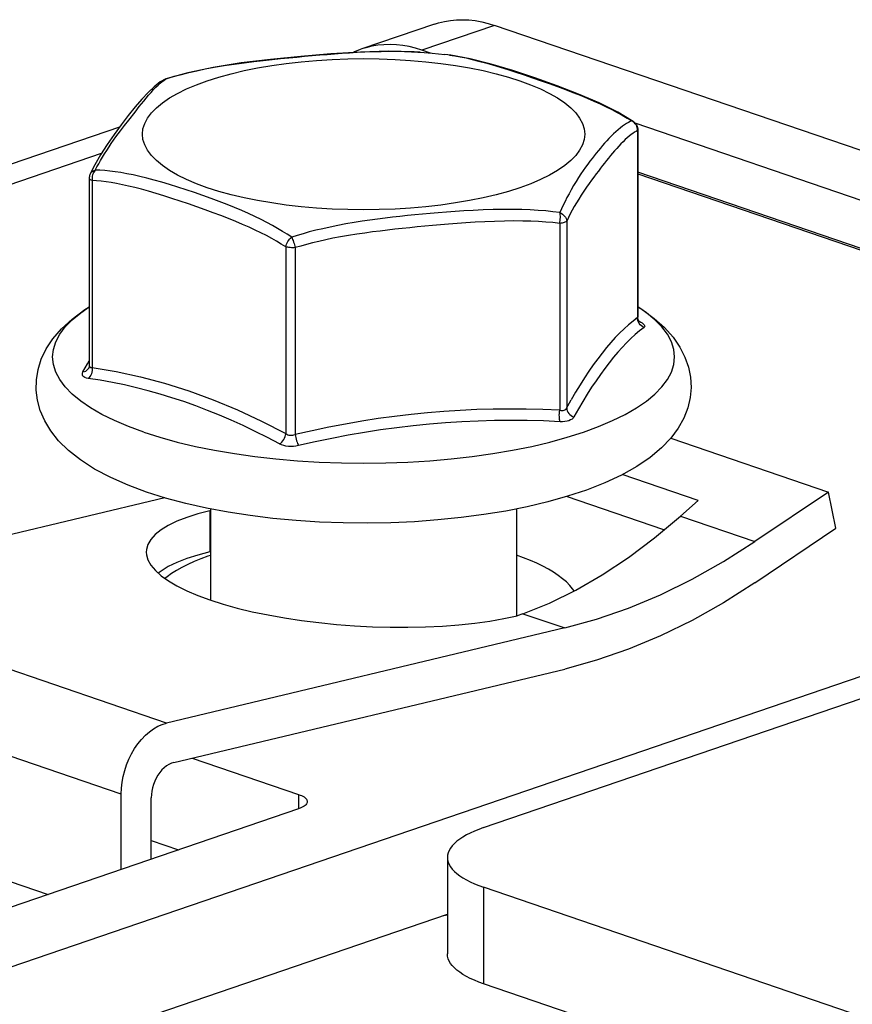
# Model space of a CAD drawing. Header units: inches. Extents: x 0 to 77.3, y 0 to 50.
# Tile 9 of 42: x 12.7 to 15.4, y 42.7 to 45.9. Entities that reach past the tile are written whole.
import ezdxf

# ---------------------------------------------------------------- set-up
doc = ezdxf.new("R2010")
doc.units = ezdxf.units.IN
doc.header["$LTSCALE"] = 4.25
doc.header["$MEASUREMENT"] = 0
doc.layers.get('0').update_dxf_attribs({"linetype": 'CONTINUOUS'})

msp = doc.modelspace()

# ---------------------------------------------------------------- linework, layer by layer
at = {"color": 7, "linetype": 'Continuous'}
for p, q in [((14.1061, 45.8444), (14.1254, 45.8477)), ((14.1254, 45.8477), (14.1451, 45.8496)), ((14.1451, 45.8496), (14.1651, 45.8501)), ((14.1651, 45.8501), (14.1853, 45.8492)), ((14.1853, 45.8492), (14.2057, 45.847)), ((14.2057, 45.847), (14.2262, 45.8433)), ((14.0745, 45.8357), (13.8405, 45.7557)), ((14.2676, 45.8319), (14.0336, 45.7518)), ((14.0745, 45.8357), (14.0872, 45.8397)), ((14.0872, 45.8397), (14.1061, 45.8444)), ((14.2262, 45.8433), (14.2468, 45.8383)), ((14.2468, 45.8383), (14.2676, 45.8319)), ((17.925, 44.5809), (14.2676, 45.8319)), ((13.546, 45.7222), (13.4513, 45.7106)), ((13.5224, 45.7188), (13.5511, 45.7219)), ((13.6432, 45.732), (13.546, 45.7222)), ((13.5511, 45.7219), (13.5785, 45.7248)), ((13.5785, 45.7248), (13.605, 45.7275)), ((13.605, 45.7275), (13.6307, 45.7299)), ((13.6307, 45.7299), (13.6558, 45.7322)), ((13.7405, 45.7401), (13.6432, 45.732)), ((13.6558, 45.7322), (13.6803, 45.7344)), ((13.6803, 45.7344), (13.7045, 45.7365)), ((13.6943, 45.7191), (13.7443, 45.7222)), ((13.7045, 45.7365), (13.7285, 45.7384)), ((13.7285, 45.7384), (13.7524, 45.7402)), ((13.8356, 45.746), (13.7405, 45.7401)), ((13.7443, 45.7222), (13.7949, 45.7241)), ((13.7524, 45.7402), (13.7764, 45.742)), ((13.7764, 45.742), (13.8006, 45.7435)), ((13.7949, 45.7241), (13.8457, 45.7247)), ((13.8006, 45.7435), (13.8252, 45.745)), ((13.8252, 45.745), (13.8503, 45.7462)), ((13.9263, 45.7484), (13.8356, 45.746)), ((13.8457, 45.7247), (13.8965, 45.7241)), ((13.8503, 45.7462), (13.8763, 45.7472)), ((13.8763, 45.7472), (13.9026, 45.7479)), ((13.8965, 45.7241), (13.9471, 45.7222)), ((13.9026, 45.7479), (13.9286, 45.7483)), ((14.009, 45.7464), (13.9263, 45.7484)), ((13.9286, 45.7483), (13.9538, 45.7482)), ((13.9471, 45.7222), (13.9971, 45.7191)), ((13.9538, 45.7482), (13.9773, 45.7477)), ((13.9773, 45.7477), (13.9996, 45.7469)), ((13.9996, 45.7469), (14.0205, 45.7457)), ((14.028, 45.7452), (14.009, 45.7464)), ((14.0205, 45.7457), (14.0281, 45.7451)), ((14.0281, 45.7451), (14.0664, 45.742)), ((14.0664, 45.742), (14.1077, 45.738)), ((14.1077, 45.738), (14.1079, 45.7379)), ((14.1273, 45.7355), (14.1079, 45.7379)), ((14.1226, 45.7361), (14.1394, 45.7336)), ((14.1893, 45.7241), (14.1273, 45.7355)), ((14.1394, 45.7336), (14.157, 45.7305)), ((14.157, 45.7305), (14.1757, 45.7267)), ((14.1757, 45.7267), (14.1954, 45.7222)), ((14.2565, 45.7071), (14.1893, 45.7241)), ((14.1954, 45.7222), (14.2162, 45.717)), ((13.3614, 45.6964), (13.2798, 45.6793)), ((13.3086, 45.6857), (13.3358, 45.6913)), ((13.3358, 45.6913), (13.3648, 45.6967)), ((13.4513, 45.7106), (13.3614, 45.6964)), ((13.3648, 45.6967), (13.3963, 45.702)), ((13.3963, 45.702), (13.4286, 45.7069)), ((13.4286, 45.7069), (13.4609, 45.7113)), ((13.4606, 45.686), (13.5043, 45.6949)), ((13.4609, 45.7113), (13.4924, 45.7153)), ((13.4924, 45.7153), (13.5224, 45.7188)), ((13.5043, 45.6949), (13.5498, 45.7027)), ((13.5498, 45.7027), (13.5968, 45.7093)), ((13.5968, 45.7093), (13.645, 45.7148)), ((13.645, 45.7148), (13.6943, 45.7191)), ((13.9971, 45.7191), (14.0464, 45.7148)), ((14.0464, 45.7148), (14.0946, 45.7093)), ((14.0946, 45.7093), (14.1416, 45.7027)), ((14.1416, 45.7027), (14.1871, 45.6949)), ((14.1871, 45.6949), (14.2308, 45.686)), ((14.2162, 45.717), (14.2382, 45.7111)), ((14.2382, 45.7111), (14.2612, 45.7045)), ((14.3265, 45.686), (14.2565, 45.7071)), ((14.2612, 45.7045), (14.2853, 45.6973)), ((14.2853, 45.6973), (14.3104, 45.6894)), ((14.3104, 45.6894), (14.3364, 45.6809)), ((13.2087, 45.6595), (13.191, 45.6494)), ((13.2023, 45.6547), (13.2079, 45.6582)), ((13.2079, 45.6582), (13.2131, 45.6611)), ((13.2131, 45.6611), (13.2087, 45.6595)), ((13.2128, 45.661), (13.2087, 45.6594)), ((13.2087, 45.6595), (13.2087, 45.6594)), ((13.2798, 45.6793), (13.2128, 45.661)), ((13.2128, 45.661), (13.2131, 45.6611)), ((13.2131, 45.6611), (13.2356, 45.6677)), ((13.2356, 45.6677), (13.259, 45.674)), ((13.259, 45.674), (13.2832, 45.68)), ((13.2832, 45.68), (13.3086, 45.6857)), ((13.342, 45.6533), (13.3794, 45.6652)), ((13.3794, 45.6652), (13.4188, 45.6761)), ((13.4188, 45.6761), (13.4606, 45.686)), ((14.2308, 45.686), (14.2726, 45.6761)), ((14.2726, 45.6761), (14.3122, 45.6652)), ((14.3122, 45.6652), (14.3494, 45.6533)), ((14.3978, 45.6623), (14.3265, 45.686)), ((14.3364, 45.6809), (14.3631, 45.6721)), ((14.3631, 45.6721), (14.3902, 45.6629)), ((14.3902, 45.6629), (14.4173, 45.6535)), ((14.4689, 45.6372), (14.3978, 45.6623)), ((13.1712, 45.6342), (13.1516, 45.6157)), ((13.1613, 45.616), (13.1692, 45.6248)), ((13.1692, 45.6248), (13.1769, 45.6328)), ((13.191, 45.6494), (13.1712, 45.6342)), ((13.1769, 45.6328), (13.1839, 45.6396)), ((13.1839, 45.6396), (13.1904, 45.6455)), ((13.1904, 45.6455), (13.1965, 45.6505)), ((13.1965, 45.6505), (13.2023, 45.6547)), ((13.2465, 45.6128), (13.2755, 45.6271)), ((13.2755, 45.6271), (13.3073, 45.6406)), ((13.3073, 45.6406), (13.342, 45.6533)), ((14.3494, 45.6533), (14.384, 45.6406)), ((14.384, 45.6406), (14.4159, 45.6271)), ((14.4159, 45.6271), (14.4449, 45.6128)), ((14.4173, 45.6535), (14.4441, 45.6441)), ((14.4441, 45.6441), (14.4704, 45.6346)), ((14.5383, 45.6105), (14.4689, 45.6372)), ((14.4704, 45.6346), (14.4958, 45.6252)), ((14.4958, 45.6252), (14.5203, 45.6158)), ((13.1314, 45.594), (13.1099, 45.5688)), ((13.1516, 45.6157), (13.1314, 45.594)), ((13.1378, 45.588), (13.1454, 45.5973)), ((13.1454, 45.5973), (13.1533, 45.6068)), ((13.1533, 45.6068), (13.1613, 45.616)), ((13.1978, 45.5823), (13.2205, 45.5978)), ((13.2205, 45.5978), (13.2465, 45.6128)), ((14.4449, 45.6128), (14.4709, 45.5978)), ((14.4709, 45.5978), (14.4936, 45.5823)), ((14.5203, 45.6158), (14.5437, 45.6065)), ((14.6044, 45.5819), (14.5383, 45.6105)), ((14.5437, 45.6065), (14.5661, 45.5972)), ((14.5661, 45.5972), (14.5875, 45.588)), ((13.1099, 45.5688), (13.0877, 45.5413)), ((13.1095, 45.5524), (13.1233, 45.5699)), ((13.1233, 45.5699), (13.1304, 45.5789)), ((13.1304, 45.5789), (13.1378, 45.588)), ((13.1623, 45.5497), (13.1783, 45.5662)), ((13.1783, 45.5662), (13.1978, 45.5823)), ((14.4936, 45.5823), (14.5131, 45.5662)), ((14.5131, 45.5662), (14.5292, 45.5497)), ((14.5875, 45.588), (14.6078, 45.5788)), ((14.6646, 45.5517), (14.6044, 45.5819)), ((14.6078, 45.5788), (14.6271, 45.5696)), ((14.6271, 45.5696), (14.6454, 45.5604)), ((13.0877, 45.5413), (13.0647, 45.5116)), ((13.0894, 45.5267), (13.1095, 45.5524)), ((13.1407, 45.5157), (13.1497, 45.5328)), ((13.1497, 45.5328), (13.1623, 45.5497)), ((14.5292, 45.5497), (14.5417, 45.5328)), ((14.5417, 45.5328), (14.5508, 45.5157)), ((14.6454, 45.5604), (14.6627, 45.5513)), ((14.6627, 45.5513), (14.6792, 45.5422)), ((14.7145, 45.5223), (14.6646, 45.5517)), ((14.6792, 45.5422), (14.6949, 45.533)), ((14.6949, 45.533), (14.7099, 45.5239)), ((13.0647, 45.5116), (13.0418, 45.4806)), ((13.0624, 45.4915), (13.0693, 45.5006)), ((13.0693, 45.5006), (13.0761, 45.5094)), ((13.0761, 45.5094), (13.0894, 45.5267)), ((13.1334, 45.4811), (13.1352, 45.4984)), ((13.1352, 45.4984), (13.1407, 45.5157)), ((14.5508, 45.5157), (14.5562, 45.4984)), ((14.5562, 45.4984), (14.558, 45.4811)), ((14.6731, 45.5016), (14.6658, 45.4956)), ((14.68, 45.5069), (14.6731, 45.5016)), ((14.6866, 45.5115), (14.68, 45.5069)), ((14.6929, 45.5155), (14.6866, 45.5115)), ((14.6988, 45.5188), (14.6929, 45.5155)), ((14.7044, 45.5216), (14.6988, 45.5188)), ((14.7099, 45.5239), (14.7044, 45.5216)), ((14.714, 45.5215), (14.7099, 45.5239)), ((14.7099, 45.5239), (14.7127, 45.5232)), ((14.7127, 45.5232), (14.7145, 45.5223)), ((14.7177, 45.5185), (14.714, 45.5215)), ((14.7145, 45.5223), (14.7146, 45.5223)), ((14.7146, 45.5223), (14.715, 45.5219)), ((14.715, 45.5219), (14.7188, 45.519)), ((14.721, 45.515), (14.7177, 45.5185)), ((14.7188, 45.519), (14.7221, 45.5155)), ((14.7237, 45.511), (14.721, 45.515)), ((14.7221, 45.5155), (14.7248, 45.5116)), ((14.7258, 45.5067), (14.7237, 45.511)), ((14.7248, 45.5116), (14.727, 45.5073)), ((14.7273, 45.5021), (14.7258, 45.5067)), ((14.727, 45.5073), (14.7284, 45.5026)), ((14.7281, 45.4974), (14.7273, 45.5021)), ((14.7282, 45.4926), (14.7281, 45.4974)), ((14.7284, 45.5026), (14.7292, 45.4978)), ((14.7292, 45.4978), (14.7293, 45.4954)), ((13.0418, 45.4806), (13.0195, 45.4482)), ((13.0407, 45.4619), (13.0482, 45.4723)), ((13.0482, 45.4723), (13.0554, 45.4821)), ((13.0554, 45.4821), (13.0624, 45.4915)), ((13.1352, 45.4637), (13.1334, 45.4811)), ((14.558, 45.4811), (14.5562, 45.4637)), ((14.636, 45.4671), (14.629, 45.4596)), ((14.6432, 45.4745), (14.636, 45.4671)), ((14.6507, 45.4819), (14.6432, 45.4745)), ((14.6582, 45.489), (14.6507, 45.4819)), ((14.6658, 45.4956), (14.6582, 45.489)), ((14.6953, 45.4697), (14.6886, 45.4636)), ((14.7015, 45.475), (14.6953, 45.4697)), ((14.7074, 45.4797), (14.7015, 45.475)), ((14.713, 45.4838), (14.7074, 45.4797)), ((14.7183, 45.4872), (14.713, 45.4838)), ((14.7234, 45.4902), (14.7183, 45.4872)), ((14.7282, 45.4926), (14.7234, 45.4902)), ((14.729, 45.494), (14.7282, 45.4926)), ((14.7282, 45.4926), (14.7282, 44.8904)), ((14.7293, 45.4954), (14.729, 45.494)), ((14.7293, 45.4954), (14.7293, 44.8914)), ((13.0195, 45.4482), (12.9985, 45.4148)), ((13.0183, 45.4288), (13.0257, 45.44)), ((13.0257, 45.44), (13.0332, 45.4511)), ((13.0332, 45.4511), (13.0407, 45.4619)), ((13.1407, 45.4464), (13.1352, 45.4637)), ((13.1497, 45.4293), (13.1407, 45.4464)), ((14.5508, 45.4464), (14.5417, 45.4293)), ((14.5562, 45.4637), (14.5508, 45.4464)), ((14.6087, 45.4365), (14.602, 45.4285)), ((14.6154, 45.4443), (14.6087, 45.4365)), ((14.6221, 45.452), (14.6154, 45.4443)), ((14.629, 45.4596), (14.6221, 45.452)), ((14.6612, 45.4349), (14.6546, 45.4274)), ((14.6679, 45.4423), (14.6612, 45.4349)), ((14.6748, 45.4497), (14.6679, 45.4423)), ((14.6817, 45.4569), (14.6748, 45.4497)), ((14.6886, 45.4636), (14.6817, 45.4569)), ((12.9985, 45.4148), (12.9799, 45.3819)), ((12.9986, 45.3965), (13.0048, 45.4071)), ((13.0048, 45.4071), (13.0114, 45.4179)), ((13.0114, 45.4179), (13.0183, 45.4288)), ((13.1623, 45.4124), (13.1497, 45.4293)), ((13.1783, 45.3959), (13.1623, 45.4124)), ((14.5292, 45.4124), (14.5131, 45.3959)), ((14.5417, 45.4293), (14.5292, 45.4124)), ((14.5819, 45.4033), (14.5751, 45.3943)), ((14.5887, 45.4119), (14.5819, 45.4033)), ((14.5954, 45.4203), (14.5887, 45.4119)), ((14.602, 45.4285), (14.5954, 45.4203)), ((14.6352, 45.4042), (14.6288, 45.3963)), ((14.6417, 45.4121), (14.6352, 45.4042)), ((14.6481, 45.4198), (14.6417, 45.4121)), ((14.6546, 45.4274), (14.6481, 45.4198)), ((12.9799, 45.3819), (12.9653, 45.3531)), ((12.9816, 45.3655), (12.987, 45.3758)), ((12.987, 45.3758), (12.9926, 45.3861)), ((12.9926, 45.3861), (12.9986, 45.3965)), ((13.1978, 45.3799), (13.1783, 45.3959)), ((13.2205, 45.3643), (13.1978, 45.3799)), ((14.4936, 45.3799), (14.4709, 45.3643)), ((14.5131, 45.3959), (14.4936, 45.3799)), ((14.561, 45.375), (14.5536, 45.3645)), ((14.5681, 45.3849), (14.561, 45.375)), ((14.5751, 45.3943), (14.5681, 45.3849)), ((14.6089, 45.3712), (14.602, 45.3622)), ((14.6156, 45.3798), (14.6089, 45.3712)), ((14.6222, 45.3881), (14.6156, 45.3798)), ((14.6288, 45.3963), (14.6222, 45.3881)), ((12.9623, 45.3418), (12.9622, 45.3393)), ((12.9622, 45.3393), (12.9622, 44.7353)), ((12.9624, 45.3379), (12.9622, 45.3393)), ((12.9626, 45.3448), (12.9623, 45.3418)), ((12.9633, 45.3476), (12.9626, 45.3448)), ((12.9642, 45.3504), (12.9633, 45.3476)), ((12.9653, 45.3531), (12.9642, 45.3504)), ((12.9653, 45.3531), (12.9656, 45.3537)), ((12.9653, 45.3531), (12.9653, 45.3531)), ((12.9656, 45.3537), (12.9677, 45.357)), ((12.9677, 45.357), (12.9704, 45.3599)), ((12.9704, 45.3599), (12.9737, 45.3623)), ((12.9711, 45.3412), (12.971, 45.3364)), ((12.9716, 45.346), (12.9711, 45.3412)), ((12.9727, 45.3506), (12.9716, 45.346)), ((12.9743, 45.3549), (12.9727, 45.3506)), ((12.9737, 45.3623), (12.9774, 45.3642)), ((12.9763, 45.3589), (12.9743, 45.3549)), ((12.9787, 45.3625), (12.9763, 45.3589)), ((12.9774, 45.3642), (12.9815, 45.3655)), ((12.9815, 45.3655), (12.9787, 45.3625)), ((12.9965, 45.365), (12.9816, 45.3655)), ((13.0122, 45.3638), (12.9965, 45.365)), ((13.0287, 45.3622), (13.0122, 45.3638)), ((13.046, 45.3601), (13.0287, 45.3622)), ((13.0643, 45.3573), (13.046, 45.3601)), ((13.0836, 45.3539), (13.0643, 45.3573)), ((13.1039, 45.3498), (13.0836, 45.3539)), ((13.1253, 45.345), (13.1039, 45.3498)), ((13.1477, 45.3395), (13.1253, 45.345)), ((13.1712, 45.3333), (13.1477, 45.3395)), ((13.2465, 45.3493), (13.2205, 45.3643)), ((13.2755, 45.3351), (13.2465, 45.3493)), ((14.4449, 45.3493), (14.4159, 45.3351)), ((14.4709, 45.3643), (14.4449, 45.3493)), ((14.5381, 45.3413), (14.5301, 45.3287)), ((14.546, 45.3534), (14.5381, 45.3413)), ((14.5536, 45.3645), (14.546, 45.3534)), ((14.5876, 45.3432), (14.58, 45.3329)), ((14.5949, 45.3529), (14.5876, 45.3432)), ((14.602, 45.3622), (14.5949, 45.3529)), ((12.9632, 45.3365), (12.9624, 45.3379)), ((12.9646, 45.3352), (12.9632, 45.3365)), ((12.9664, 45.3339), (12.9646, 45.3352)), ((12.9687, 45.3327), (12.9664, 45.3339)), ((12.9715, 45.3316), (12.9687, 45.3327)), ((12.971, 45.3364), (12.9715, 45.3316)), ((12.9715, 45.3316), (12.9715, 44.7294)), ((12.9856, 45.3308), (12.9715, 45.3316)), ((13.0006, 45.3294), (12.9856, 45.3308)), ((13.0163, 45.3275), (13.0006, 45.3294)), ((13.0328, 45.3251), (13.0163, 45.3275)), ((13.0503, 45.3221), (13.0328, 45.3251)), ((13.0688, 45.3184), (13.0503, 45.3221)), ((13.0883, 45.3141), (13.0688, 45.3184)), ((13.1089, 45.3092), (13.0883, 45.3141)), ((13.1306, 45.3035), (13.1089, 45.3092)), ((13.1957, 45.3263), (13.1712, 45.3333)), ((13.2211, 45.3188), (13.1957, 45.3263)), ((13.2473, 45.3106), (13.2211, 45.3188)), ((13.2742, 45.3019), (13.2473, 45.3106)), ((13.3074, 45.3215), (13.2755, 45.3351)), ((13.342, 45.3088), (13.3074, 45.3215)), ((13.3793, 45.2969), (13.342, 45.3088)), ((14.3494, 45.3088), (14.3121, 45.2969)), ((14.3841, 45.3216), (14.3494, 45.3088)), ((14.4159, 45.3351), (14.3841, 45.3216)), ((14.5222, 45.3155), (14.5146, 45.3023)), ((14.5301, 45.3287), (14.5222, 45.3155)), ((14.5638, 45.3101), (14.5554, 45.2977)), ((14.5721, 45.3219), (14.5638, 45.3101)), ((14.58, 45.3329), (14.5721, 45.3219)), ((13.1534, 45.2971), (13.1306, 45.3035)), ((13.1773, 45.2901), (13.1534, 45.2971)), ((13.2022, 45.2824), (13.1773, 45.2901)), ((13.2281, 45.2742), (13.2022, 45.2824)), ((13.3013, 45.2928), (13.2742, 45.3019)), ((13.3284, 45.2834), (13.3013, 45.2928)), ((13.355, 45.2738), (13.3284, 45.2834)), ((13.4188, 45.286), (13.3793, 45.2969)), ((13.4606, 45.2761), (13.4188, 45.286)), ((13.5043, 45.2672), (13.4606, 45.2761)), ((14.2308, 45.2761), (14.1871, 45.2672)), ((14.2726, 45.286), (14.2308, 45.2761)), ((14.3121, 45.2969), (14.2726, 45.286)), ((14.501, 45.277), (14.4949, 45.2647)), ((14.5075, 45.2895), (14.501, 45.277)), ((14.5146, 45.3023), (14.5075, 45.2895)), ((14.5469, 45.2849), (14.5388, 45.2721)), ((14.5554, 45.2977), (14.5469, 45.2849)), ((13.2546, 45.2655), (13.2281, 45.2742)), ((13.2816, 45.2564), (13.2546, 45.2655)), ((13.3085, 45.2471), (13.2816, 45.2564)), ((13.3352, 45.2376), (13.3085, 45.2471)), ((13.3811, 45.2642), (13.355, 45.2738)), ((13.4061, 45.2545), (13.3811, 45.2642)), ((13.4302, 45.2448), (13.4061, 45.2545)), ((13.4532, 45.2352), (13.4302, 45.2448)), ((13.5498, 45.2595), (13.5043, 45.2672)), ((13.5968, 45.2528), (13.5498, 45.2595)), ((13.645, 45.2473), (13.5968, 45.2528)), ((13.6943, 45.243), (13.645, 45.2473)), ((14.0464, 45.2473), (13.9971, 45.243)), ((14.0946, 45.2528), (14.0464, 45.2473)), ((14.1416, 45.2595), (14.0946, 45.2528)), ((14.1871, 45.2672), (14.1416, 45.2595)), ((14.4892, 45.2526), (14.4836, 45.2405)), ((14.4949, 45.2647), (14.4892, 45.2526)), ((14.5243, 45.2478), (14.5178, 45.236)), ((14.5313, 45.2598), (14.5243, 45.2478)), ((14.5388, 45.2721), (14.5313, 45.2598)), ((13.3613, 45.2281), (13.3352, 45.2376)), ((13.3864, 45.2187), (13.3613, 45.2281)), ((13.4107, 45.2093), (13.3864, 45.2187)), ((13.4752, 45.2255), (13.4532, 45.2352)), ((13.496, 45.2159), (13.4752, 45.2255)), ((13.5157, 45.2063), (13.496, 45.2159)), ((13.7443, 45.2399), (13.6943, 45.243)), ((13.7949, 45.2381), (13.7443, 45.2399)), ((13.8457, 45.2374), (13.7949, 45.2381)), ((13.8965, 45.2381), (13.8457, 45.2374)), ((13.9471, 45.2399), (13.8965, 45.2381)), ((13.939, 45.2134), (13.915, 45.2105)), ((13.9629, 45.2161), (13.939, 45.2134)), ((13.9971, 45.243), (13.9471, 45.2399)), ((13.9869, 45.2187), (13.9629, 45.2161)), ((14.0111, 45.2211), (13.9869, 45.2187)), ((14.0356, 45.2235), (14.0111, 45.2211)), ((14.0607, 45.2258), (14.0356, 45.2235)), ((14.0864, 45.2279), (14.0607, 45.2258)), ((14.1129, 45.2301), (14.0864, 45.2279)), ((14.1404, 45.2321), (14.1129, 45.2301)), ((14.1691, 45.234), (14.1404, 45.2321)), ((14.199, 45.2357), (14.1691, 45.234)), ((14.2306, 45.2371), (14.199, 45.2357)), ((14.2628, 45.2382), (14.2306, 45.2371)), ((14.2952, 45.2388), (14.2628, 45.2382)), ((14.3266, 45.2388), (14.2952, 45.2388)), ((14.3556, 45.2383), (14.3266, 45.2388)), ((14.3828, 45.2372), (14.3556, 45.2383)), ((14.4083, 45.2357), (14.3828, 45.2372)), ((14.4325, 45.2337), (14.4083, 45.2357)), ((14.4559, 45.2313), (14.4325, 45.2337)), ((14.4784, 45.2283), (14.4559, 45.2313)), ((14.4836, 45.2405), (14.4784, 45.2283)), ((14.4791, 45.225), (14.4784, 45.2283)), ((14.4784, 45.2283), (14.4827, 45.2262)), ((14.4795, 45.2212), (14.4791, 45.225)), ((14.4798, 45.217), (14.4795, 45.2212)), ((14.4795, 45.2078), (14.4798, 45.2125)), ((14.4798, 45.2125), (14.4798, 45.217)), ((14.4827, 45.2262), (14.4867, 45.2236)), ((14.4867, 45.2236), (14.4903, 45.2206)), ((14.4903, 45.2206), (14.4935, 45.2171)), ((14.4935, 45.2171), (14.4961, 45.2134)), ((14.4961, 45.2134), (14.498, 45.2095)), ((14.5056, 45.2129), (14.5, 45.2013)), ((14.5116, 45.2245), (14.5056, 45.2129)), ((14.5178, 45.236), (14.5116, 45.2245)), ((13.4338, 45.1999), (13.4107, 45.2093)), ((13.4558, 45.1907), (13.4338, 45.1999)), ((13.4767, 45.1814), (13.4558, 45.1907)), ((13.4965, 45.1723), (13.4767, 45.1814)), ((13.5344, 45.1967), (13.5157, 45.2063)), ((13.5521, 45.1871), (13.5344, 45.1967)), ((13.5688, 45.1776), (13.5521, 45.1871)), ((13.7376, 45.1819), (13.7141, 45.1767)), ((13.7629, 45.187), (13.7376, 45.1819)), ((13.7889, 45.1919), (13.7629, 45.187)), ((13.8151, 45.1963), (13.7889, 45.1919)), ((13.8411, 45.2004), (13.8151, 45.1963)), ((13.8662, 45.2041), (13.8411, 45.2004)), ((13.8908, 45.2074), (13.8662, 45.2041)), ((13.915, 45.2105), (13.8908, 45.2074)), ((13.9944, 45.1799), (13.9705, 45.1774)), ((14.0185, 45.1823), (13.9944, 45.1799)), ((14.0429, 45.1846), (14.0185, 45.1823)), ((14.0678, 45.1869), (14.0429, 45.1846)), ((14.0934, 45.1891), (14.0678, 45.1869)), ((14.1197, 45.1912), (14.0934, 45.1891)), ((14.1469, 45.1933), (14.1197, 45.1912)), ((14.1753, 45.1954), (14.1469, 45.1933)), ((14.2049, 45.1972), (14.1753, 45.1954)), ((14.236, 45.1989), (14.2049, 45.1972)), ((14.2677, 45.2003), (14.236, 45.1989)), ((14.2995, 45.2011), (14.2677, 45.2003)), ((14.3302, 45.2015), (14.2995, 45.2011)), ((14.3585, 45.2014), (14.3302, 45.2015)), ((14.385, 45.2007), (14.3585, 45.2014)), ((14.4097, 45.1996), (14.385, 45.2007)), ((14.4331, 45.1981), (14.4097, 45.1996)), ((14.4558, 45.1961), (14.4331, 45.1981)), ((14.4775, 45.1936), (14.4558, 45.1961)), ((14.4775, 45.1936), (14.4784, 45.1982)), ((14.4814, 45.1941), (14.4775, 45.1936)), ((14.4775, 45.1936), (14.4775, 44.5914)), ((14.4784, 45.1982), (14.4791, 45.203)), ((14.4791, 45.203), (14.4795, 45.2078)), ((14.4851, 45.1947), (14.4814, 45.1941)), ((14.4886, 45.1955), (14.4851, 45.1947)), ((14.4917, 45.1964), (14.4886, 45.1955)), ((14.4944, 45.1975), (14.4917, 45.1964)), ((14.4968, 45.1987), (14.4944, 45.1975)), ((14.4986, 45.2), (14.4968, 45.1987)), ((14.498, 45.2095), (14.4993, 45.2054)), ((14.5, 45.2013), (14.4986, 45.2)), ((14.4993, 45.2054), (14.5, 45.2013)), ((14.5, 45.2013), (14.5, 44.5991)), ((13.5153, 45.1632), (13.4965, 45.1723)), ((13.533, 45.1542), (13.5153, 45.1632)), ((13.5497, 45.1452), (13.533, 45.1542)), ((13.5847, 45.1681), (13.5688, 45.1776)), ((13.5998, 45.1587), (13.5847, 45.1681)), ((13.6142, 45.1492), (13.5998, 45.1587)), ((13.6108, 45.1463), (13.6142, 45.1491)), ((13.6322, 45.1549), (13.6142, 45.1492)), ((13.6142, 45.1491), (13.6157, 45.1459)), ((13.6512, 45.1605), (13.6322, 45.1549)), ((13.671, 45.166), (13.6512, 45.1605)), ((13.6919, 45.1714), (13.671, 45.166)), ((13.7141, 45.1767), (13.6919, 45.1714)), ((13.7719, 45.1503), (13.747, 45.1456)), ((13.7976, 45.1547), (13.7719, 45.1503)), ((13.8236, 45.1589), (13.7976, 45.1547)), ((13.8494, 45.1627), (13.8236, 45.1589)), ((13.8743, 45.1661), (13.8494, 45.1627)), ((13.8987, 45.1692), (13.8743, 45.1661)), ((13.9228, 45.1721), (13.8987, 45.1692)), ((13.9467, 45.1748), (13.9228, 45.1721)), ((13.9705, 45.1774), (13.9467, 45.1748)), ((13.5656, 45.1362), (13.5497, 45.1452)), ((13.5807, 45.1273), (13.5656, 45.1362)), ((13.595, 45.1184), (13.5807, 45.1273)), ((13.595, 45.1184), (13.596, 45.1226)), ((13.595, 45.1184), (13.595, 44.5162)), ((13.5981, 45.1174), (13.595, 45.1184)), ((13.596, 45.1226), (13.5975, 45.1269)), ((13.5975, 45.1269), (13.5994, 45.1312)), ((13.6016, 45.1167), (13.5981, 45.1174)), ((13.5994, 45.1312), (13.6018, 45.1354)), ((13.6053, 45.116), (13.6016, 45.1167)), ((13.6018, 45.1354), (13.6045, 45.1394)), ((13.6045, 45.1394), (13.6075, 45.143)), ((13.6075, 45.143), (13.6108, 45.1463)), ((13.6157, 45.1459), (13.6173, 45.1422)), ((13.6173, 45.1422), (13.6189, 45.1381)), ((13.6189, 45.1381), (13.6205, 45.1337)), ((13.6205, 45.1337), (13.622, 45.1292)), ((13.622, 45.1292), (13.6234, 45.1246)), ((13.6234, 45.1246), (13.6247, 45.12)), ((13.6247, 45.12), (13.6257, 45.1156)), ((13.6434, 45.1208), (13.6257, 45.1156)), ((13.662, 45.126), (13.6434, 45.1208)), ((13.6814, 45.131), (13.662, 45.126)), ((13.7019, 45.1359), (13.6814, 45.131)), ((13.7238, 45.1408), (13.7019, 45.1359)), ((13.747, 45.1456), (13.7238, 45.1408)), ((13.6092, 45.1156), (13.6053, 45.116)), ((13.6133, 45.1153), (13.6092, 45.1156)), ((13.6175, 45.1152), (13.6133, 45.1153)), ((13.6216, 45.1153), (13.6175, 45.1152)), ((13.6257, 45.1156), (13.6216, 45.1153)), ((13.6257, 45.1156), (13.6257, 44.5133)), ((12.9068, 44.8855), (12.9478, 44.9159)), ((12.9071, 44.8832), (12.9345, 44.9058)), ((12.9345, 44.9058), (12.9622, 44.9247)), ((12.9478, 44.9159), (12.9622, 44.9245)), ((14.7569, 44.9058), (14.7293, 44.9247)), ((14.7293, 44.9246), (14.7419, 44.917)), ((14.7419, 44.917), (14.7818, 44.8878)), ((14.7843, 44.8832), (14.7569, 44.9058)), ((12.8728, 44.8542), (12.9068, 44.8855)), ((12.8845, 44.86), (12.9071, 44.8832)), ((14.6992, 44.8672), (14.685, 44.8543)), ((14.7137, 44.8792), (14.6992, 44.8672)), ((14.7282, 44.8904), (14.7137, 44.8792)), ((14.7282, 44.8904), (14.729, 44.8907)), ((14.7284, 44.8853), (14.7282, 44.8904)), ((14.7294, 44.8803), (14.7284, 44.8853)), ((14.729, 44.8907), (14.7293, 44.8914)), ((14.7295, 44.8877), (14.7293, 44.8914)), ((14.7312, 44.8755), (14.7294, 44.8803)), ((14.7303, 44.8838), (14.7295, 44.8877)), ((14.7315, 44.8808), (14.7303, 44.8838)), ((14.7337, 44.871), (14.7312, 44.8755)), ((14.7326, 44.8786), (14.7315, 44.8808)), ((14.732, 44.8797), (14.7333, 44.8791)), ((14.7323, 44.8793), (14.7332, 44.8791)), ((14.7336, 44.8772), (14.7326, 44.8786)), ((14.7333, 44.8791), (14.7387, 44.8759)), ((14.7343, 44.8763), (14.7336, 44.8772)), ((14.7369, 44.8669), (14.7337, 44.871)), ((14.7342, 44.8763), (14.7346, 44.876)), ((14.7346, 44.8759), (14.7343, 44.8763)), ((14.7346, 44.876), (14.7346, 44.8759)), ((14.7406, 44.8634), (14.7369, 44.8669)), ((14.7387, 44.8759), (14.7432, 44.8729)), ((14.7449, 44.8605), (14.7406, 44.8634)), ((14.7432, 44.8729), (14.7468, 44.8699)), ((14.7468, 44.8699), (14.7495, 44.8671)), ((14.7495, 44.8671), (14.7511, 44.8645)), ((14.7511, 44.8645), (14.7516, 44.8622)), ((14.7818, 44.8878), (14.8152, 44.8578)), ((14.8069, 44.86), (14.7843, 44.8832)), ((12.8452, 44.8221), (12.8728, 44.8542)), ((12.8542, 44.8122), (12.8669, 44.8363)), ((12.8669, 44.8363), (12.8845, 44.86)), ((14.6707, 44.8404), (14.6566, 44.8256)), ((14.685, 44.8543), (14.6707, 44.8404)), ((14.7209, 44.8354), (14.7067, 44.8226)), ((14.7351, 44.8473), (14.7209, 44.8354)), ((14.7495, 44.8583), (14.7351, 44.8473)), ((14.7495, 44.8583), (14.7449, 44.8605)), ((14.7511, 44.8601), (14.7495, 44.8583)), ((14.7516, 44.8622), (14.7511, 44.8601)), ((14.8246, 44.8363), (14.8069, 44.86)), ((14.8152, 44.8578), (14.8426, 44.827)), ((14.8373, 44.8122), (14.8246, 44.8363)), ((12.8236, 44.7893), (12.8452, 44.8221)), ((12.8465, 44.7879), (12.8542, 44.8122)), ((14.6424, 44.8099), (14.6282, 44.7933)), ((14.6566, 44.8256), (14.6424, 44.8099)), ((14.6926, 44.8089), (14.6786, 44.7942)), ((14.7067, 44.8226), (14.6926, 44.8089)), ((14.8449, 44.7879), (14.8373, 44.8122)), ((14.8426, 44.827), (14.8643, 44.7954)), ((12.8077, 44.756), (12.8236, 44.7893)), ((12.844, 44.7635), (12.8465, 44.7879)), ((14.6141, 44.7757), (14.5999, 44.7571)), ((14.6282, 44.7933), (14.6141, 44.7757)), ((14.6646, 44.7787), (14.6506, 44.7622)), ((14.6786, 44.7942), (14.6646, 44.7787)), ((14.8475, 44.7635), (14.8449, 44.7879)), ((14.8643, 44.7954), (14.8808, 44.7632)), ((12.7973, 44.7228), (12.8077, 44.756)), ((12.8465, 44.739), (12.844, 44.7635)), ((12.8542, 44.7147), (12.8465, 44.739)), ((12.9419, 44.715), (12.9563, 44.7407)), ((12.9563, 44.7407), (12.9622, 44.7507)), ((14.5857, 44.7376), (14.5716, 44.7172)), ((14.5999, 44.7571), (14.5857, 44.7376)), ((14.6366, 44.7448), (14.6226, 44.7265)), ((14.6506, 44.7622), (14.6366, 44.7448)), ((14.8373, 44.7147), (14.8449, 44.739)), ((14.8449, 44.739), (14.8475, 44.7635)), ((14.8808, 44.7632), (14.8921, 44.7307)), ((12.7919, 44.6896), (12.7973, 44.7228)), ((12.8669, 44.6906), (12.8542, 44.7147)), ((12.9398, 44.7076), (12.9403, 44.7111)), ((12.9403, 44.7044), (12.9398, 44.7076)), ((12.9403, 44.7111), (12.9419, 44.715)), ((12.9419, 44.7015), (12.9403, 44.7044)), ((12.9419, 44.715), (12.9466, 44.7161)), ((12.9466, 44.7161), (12.9508, 44.718)), ((12.9508, 44.718), (12.9546, 44.7205)), ((12.9546, 44.7205), (12.9577, 44.7235)), ((12.9577, 44.7235), (12.9604, 44.7274)), ((12.9607, 44.7279), (12.9604, 44.7274)), ((12.9604, 44.7274), (12.9604, 44.7274)), ((12.9611, 44.729), (12.9607, 44.7279)), ((12.9616, 44.7307), (12.9611, 44.729)), ((12.962, 44.733), (12.9616, 44.7307)), ((12.9622, 44.7353), (12.962, 44.733)), ((12.9622, 44.7353), (12.9624, 44.7334)), ((12.9624, 44.7334), (12.9633, 44.7319)), ((12.9633, 44.7319), (12.9646, 44.7307)), ((12.9669, 44.7047), (12.9644, 44.7006)), ((12.9646, 44.7307), (12.9664, 44.7299)), ((12.9664, 44.7299), (12.9687, 44.7294)), ((12.9689, 44.7093), (12.9669, 44.7047)), ((12.9687, 44.7294), (12.9715, 44.7294)), ((12.9704, 44.7141), (12.9689, 44.7093)), ((12.9714, 44.7192), (12.9704, 44.7141)), ((12.9717, 44.7243), (12.9714, 44.7192)), ((12.9715, 44.7294), (12.9717, 44.7243)), ((12.9715, 44.7294), (13.0491, 44.7164)), ((13.0491, 44.7164), (13.1269, 44.6994)), ((14.5716, 44.7172), (14.5574, 44.6957)), ((14.6085, 44.7072), (14.5945, 44.6869)), ((14.6226, 44.7265), (14.6085, 44.7072)), ((14.8246, 44.6906), (14.8373, 44.7147)), ((14.8921, 44.7307), (14.8986, 44.698)), ((12.7913, 44.6566), (12.7919, 44.6896)), ((12.8845, 44.6669), (12.8669, 44.6906)), ((12.9446, 44.699), (12.9419, 44.7015)), ((12.9482, 44.6969), (12.9446, 44.699)), ((12.9527, 44.6953), (12.9482, 44.6969)), ((12.9582, 44.6942), (12.9527, 44.6953)), ((12.9615, 44.6971), (12.9582, 44.6942)), ((12.9976, 44.6881), (12.9582, 44.6942)), ((12.9644, 44.7006), (12.9615, 44.6971)), ((13.0366, 44.681), (12.9976, 44.6881)), ((13.0754, 44.673), (13.0366, 44.681)), ((13.1139, 44.6641), (13.0754, 44.673)), ((13.1269, 44.6994), (13.205, 44.6785)), ((13.205, 44.6785), (13.2832, 44.6537)), ((14.5432, 44.6733), (14.5289, 44.6497)), ((14.5574, 44.6957), (14.5432, 44.6733)), ((14.5945, 44.6869), (14.5805, 44.6657)), ((14.8069, 44.6669), (14.8246, 44.6906)), ((14.8986, 44.698), (14.9005, 44.6653)), ((12.7954, 44.6237), (12.7913, 44.6566)), ((12.9071, 44.6437), (12.8845, 44.6669)), ((12.9345, 44.6211), (12.9071, 44.6437)), ((13.1523, 44.6542), (13.1139, 44.6641)), ((13.1905, 44.6435), (13.1523, 44.6542)), ((13.2285, 44.6319), (13.1905, 44.6435)), ((13.2832, 44.6537), (13.3614, 44.625)), ((14.5289, 44.6497), (14.5145, 44.625)), ((14.5664, 44.6435), (14.5522, 44.6202)), ((14.5805, 44.6657), (14.5664, 44.6435)), ((14.7569, 44.6211), (14.7843, 44.6437)), ((14.7843, 44.6437), (14.8069, 44.6669)), ((14.9005, 44.6653), (14.8976, 44.6325)), ((12.8044, 44.5907), (12.7954, 44.6237)), ((12.9665, 44.5993), (12.9345, 44.6211)), ((13.2668, 44.6193), (13.2285, 44.6319)), ((13.305, 44.6057), (13.2668, 44.6193)), ((13.3614, 44.625), (13.4395, 44.5925)), ((14.4986, 44.5967), (14.5145, 44.625)), ((14.5522, 44.6202), (14.538, 44.5958)), ((14.7249, 44.5993), (14.7569, 44.6211)), ((14.8976, 44.6325), (14.8899, 44.5994)), ((12.8185, 44.558), (12.8044, 44.5907)), ((13.003, 44.5782), (12.9665, 44.5993)), ((13.0438, 44.5581), (13.003, 44.5782)), ((13.3431, 44.5913), (13.305, 44.6057)), ((13.3813, 44.5759), (13.3431, 44.5913)), ((13.4395, 44.5925), (13.5174, 44.5562)), ((13.9987, 44.578), (13.9459, 44.5717)), ((14.0515, 44.5833), (13.9987, 44.578)), ((14.1044, 44.5876), (14.0515, 44.5833)), ((14.1573, 44.5911), (14.1044, 44.5876)), ((14.2102, 44.5935), (14.1573, 44.5911)), ((14.2631, 44.5951), (14.2102, 44.5935)), ((14.3162, 44.5956), (14.2631, 44.5951)), ((14.3695, 44.5952), (14.3162, 44.5956)), ((14.4233, 44.5938), (14.3695, 44.5952)), ((14.4775, 44.5914), (14.4233, 44.5938)), ((14.4763, 44.5761), (14.4764, 44.5813)), ((14.4764, 44.5813), (14.4768, 44.5864)), ((14.4768, 44.5864), (14.4775, 44.5914)), ((14.4775, 44.5914), (14.4814, 44.5908)), ((14.4814, 44.5908), (14.4852, 44.5907)), ((14.4852, 44.5907), (14.4886, 44.591)), ((14.4886, 44.591), (14.4917, 44.5918)), ((14.4917, 44.5918), (14.4945, 44.593)), ((14.4945, 44.593), (14.4968, 44.5946)), ((14.4968, 44.5946), (14.4986, 44.5967)), ((14.5, 44.5991), (14.5006, 44.5945)), ((14.5006, 44.5945), (14.502, 44.59)), ((14.502, 44.59), (14.5041, 44.5856)), ((14.5041, 44.5856), (14.507, 44.5816)), ((14.507, 44.5816), (14.5104, 44.5779)), ((14.5104, 44.5779), (14.5144, 44.5747)), ((14.538, 44.5958), (14.5236, 44.5701)), ((14.6477, 44.5581), (14.6884, 44.5782)), ((14.6884, 44.5782), (14.7249, 44.5993)), ((14.8899, 44.5994), (14.8771, 44.5664)), ((12.8381, 44.5254), (12.8185, 44.558)), ((13.0886, 44.5391), (13.0438, 44.5581)), ((13.4197, 44.5595), (13.3813, 44.5759)), ((13.4582, 44.5421), (13.4197, 44.5595)), ((13.5174, 44.5562), (13.595, 44.5162)), ((13.787, 44.5471), (13.7337, 44.537)), ((13.8401, 44.5563), (13.787, 44.5471)), ((13.893, 44.5645), (13.8401, 44.5563)), ((13.9459, 44.5717), (13.893, 44.5645)), ((14.0576, 44.5468), (14.0053, 44.5415)), ((14.1099, 44.5511), (14.0576, 44.5468)), ((14.1622, 44.5545), (14.1099, 44.5511)), ((14.2145, 44.5569), (14.1622, 44.5545)), ((14.267, 44.5585), (14.2145, 44.5569)), ((14.3195, 44.559), (14.267, 44.5585)), ((14.3722, 44.5586), (14.3195, 44.559)), ((14.4253, 44.5572), (14.3722, 44.5586)), ((14.479, 44.5548), (14.4253, 44.5572)), ((14.4764, 44.5711), (14.4763, 44.5761)), ((14.4767, 44.5663), (14.4764, 44.5711)), ((14.4773, 44.562), (14.4767, 44.5663)), ((14.4781, 44.5581), (14.4773, 44.562)), ((14.4791, 44.5548), (14.4781, 44.5581)), ((14.487, 44.5547), (14.479, 44.5548)), ((14.4943, 44.5552), (14.487, 44.5547)), ((14.5012, 44.5563), (14.4943, 44.5552)), ((14.5073, 44.558), (14.5012, 44.5563)), ((14.5127, 44.5603), (14.5073, 44.558)), ((14.5173, 44.563), (14.5127, 44.5603)), ((14.5144, 44.5747), (14.5189, 44.572)), ((14.5209, 44.5663), (14.5173, 44.563)), ((14.5189, 44.572), (14.5236, 44.57)), ((14.5236, 44.5701), (14.5209, 44.5663)), ((14.6028, 44.5391), (14.6477, 44.5581)), ((14.8771, 44.5664), (14.8589, 44.5336)), ((12.8635, 44.4934), (12.8381, 44.5254)), ((13.1374, 44.5212), (13.0886, 44.5391)), ((13.1374, 44.5212), (13.1897, 44.5045)), ((13.497, 44.5235), (13.4582, 44.5421)), ((13.536, 44.5039), (13.497, 44.5235)), ((13.5942, 44.5114), (13.595, 44.5161)), ((13.595, 44.5161), (13.5981, 44.5142)), ((13.5981, 44.5142), (13.6016, 44.5126)), ((13.6799, 44.5257), (13.6257, 44.5133)), ((13.7337, 44.537), (13.6799, 44.5257)), ((13.8483, 44.5201), (13.7958, 44.511)), ((13.9007, 44.5282), (13.8483, 44.5201)), ((13.953, 44.5353), (13.9007, 44.5282)), ((14.0053, 44.5415), (13.953, 44.5353)), ((14.5017, 44.5045), (14.5541, 44.5212)), ((14.5541, 44.5212), (14.6028, 44.5391)), ((14.8589, 44.5336), (14.835, 44.5015)), ((12.8952, 44.4621), (12.8635, 44.4934)), ((13.1897, 44.5045), (13.2454, 44.4892)), ((13.2454, 44.4892), (13.3041, 44.4752)), ((13.5754, 44.4831), (13.536, 44.5039)), ((13.5753, 44.4831), (13.5789, 44.4859)), ((13.5816, 44.4802), (13.5754, 44.4831)), ((13.5789, 44.4859), (13.5824, 44.4893)), ((13.5824, 44.4893), (13.5856, 44.4931)), ((13.5856, 44.4931), (13.5884, 44.4974)), ((13.5884, 44.4974), (13.5908, 44.5019)), ((13.5908, 44.5019), (13.5928, 44.5067)), ((13.5928, 44.5067), (13.5942, 44.5114)), ((13.6016, 44.5126), (13.6053, 44.5115)), ((13.6053, 44.5115), (13.6093, 44.5109)), ((13.6093, 44.5109), (13.6133, 44.5108)), ((13.6133, 44.5108), (13.6175, 44.5112)), ((13.6175, 44.5112), (13.6216, 44.512)), ((13.6216, 44.512), (13.6257, 44.5133)), ((13.6257, 44.5133), (13.6266, 44.5085)), ((13.6266, 44.5085), (13.6276, 44.5035)), ((13.6276, 44.5035), (13.6288, 44.4985)), ((13.6288, 44.4985), (13.6302, 44.4936)), ((13.6302, 44.4936), (13.6316, 44.4889)), ((13.6316, 44.4889), (13.6331, 44.4846)), ((13.6331, 44.4846), (13.6346, 44.4808)), ((13.6899, 44.4898), (13.6361, 44.4775)), ((13.743, 44.5009), (13.6899, 44.4898)), ((13.7958, 44.511), (13.743, 44.5009)), ((14.3873, 44.4752), (14.446, 44.4892)), ((14.446, 44.4892), (14.5017, 44.5045)), ((14.835, 44.5015), (14.8051, 44.4702)), ((14.8351, 44.5017), (15.3431, 44.328)), ((12.9334, 44.4319), (12.8952, 44.4621)), ((13.3041, 44.4752), (13.3656, 44.4628)), ((13.3656, 44.4628), (13.4296, 44.4518)), ((13.4296, 44.4518), (13.4956, 44.4425)), ((13.5884, 44.4779), (13.5816, 44.4802)), ((13.5958, 44.4762), (13.5884, 44.4779)), ((13.6035, 44.4752), (13.5958, 44.4762)), ((13.6116, 44.4748), (13.6035, 44.4752)), ((13.6198, 44.475), (13.6116, 44.4748)), ((13.6279, 44.476), (13.6198, 44.475)), ((13.6361, 44.4775), (13.6279, 44.476)), ((13.6346, 44.4808), (13.6362, 44.4776)), ((14.1958, 44.4425), (14.2619, 44.4518)), ((14.2619, 44.4518), (14.3258, 44.4628)), ((14.3258, 44.4628), (14.3873, 44.4752)), ((14.8051, 44.4702), (14.7689, 44.4399)), ((12.9792, 44.4023), (12.9334, 44.4319)), ((13.4956, 44.4425), (13.5635, 44.4347)), ((13.5635, 44.4347), (13.6328, 44.4287)), ((13.6328, 44.4287), (13.7031, 44.4243)), ((13.7031, 44.4243), (13.7742, 44.4217)), ((13.7742, 44.4217), (13.8457, 44.4209)), ((13.8457, 44.4209), (13.9172, 44.4217)), ((13.9172, 44.4217), (13.9883, 44.4243)), ((13.9883, 44.4243), (14.0587, 44.4287)), ((14.0587, 44.4287), (14.1279, 44.4347)), ((14.1279, 44.4347), (14.1958, 44.4425)), ((14.7689, 44.4399), (14.7258, 44.4105)), ((13.0312, 44.3748), (12.9792, 44.4023)), ((14.2325, 43.2468), (17.6397, 44.4121)), ((14.7258, 44.4105), (14.6765, 44.3828)), ((13.0869, 44.3501), (13.0312, 44.3748)), ((14.6224, 44.3575), (14.5641, 44.3346)), ((14.6765, 44.3828), (14.6224, 44.3575)), ((14.9233, 44.3008), (14.6791, 44.3843)), ((13.1467, 44.3278), (13.0869, 44.3501)), ((13.2082, 44.3084), (13.1467, 44.3278)), ((14.5641, 44.3346), (14.5031, 44.3143)), ((15.3431, 44.328), (15.1062, 44.1682)), ((15.3666, 44.2113), (15.3431, 44.328)), ((13.2059, 44.3092), (11.9595, 44.0114)), ((13.2728, 44.2912), (13.2082, 44.3084)), ((14.4392, 44.2964), (14.3727, 44.2805)), ((14.5031, 44.3143), (14.4392, 44.2964)), ((14.8134, 44.2058), (14.4992, 44.3133)), ((14.8662, 44.2502), (14.9233, 44.3008)), ((13.3399, 44.2761), (13.2728, 44.2912)), ((13.3507, 44.268), (13.3114, 44.2576)), ((13.4093, 44.263), (13.3399, 44.2761)), ((13.3525, 44.2682), (13.3507, 44.268)), ((13.3507, 44.268), (13.3507, 44.1354)), ((13.3525, 44.2737), (13.3525, 43.9799)), ((13.4807, 44.252), (13.4093, 44.263)), ((14.3038, 44.2668), (14.2327, 44.2552)), ((14.3727, 44.2805), (14.3038, 44.2668)), ((14.3389, 44.2738), (14.3389, 43.9294)), ((13.2442, 44.2337), (13.2167, 44.2203)), ((13.2759, 44.2461), (13.2442, 44.2337)), ((13.3114, 44.2576), (13.2759, 44.2461)), ((13.5539, 44.2431), (13.4807, 44.252)), ((13.6285, 44.2362), (13.5539, 44.2431)), ((13.7041, 44.2313), (13.6285, 44.2362)), ((13.7805, 44.2286), (13.7041, 44.2313)), ((13.8572, 44.2278), (13.7805, 44.2286)), ((13.9338, 44.2292), (13.8572, 44.2278)), ((14.0101, 44.2326), (13.9338, 44.2292)), ((14.0855, 44.2381), (14.0101, 44.2326)), ((14.1599, 44.2456), (14.0855, 44.2381)), ((14.2327, 44.2552), (14.1599, 44.2456)), ((14.783, 44.1802), (14.8662, 44.2502)), ((14.8662, 44.2502), (15.1062, 44.1682)), ((13.1934, 44.2061), (13.1747, 44.1911)), ((13.2167, 44.2203), (13.1934, 44.2061)), ((15.1062, 44.0356), (15.3666, 44.2113)), ((13.1605, 44.1756), (13.151, 44.1595)), ((13.1747, 44.1911), (13.1605, 44.1756)), ((14.6991, 44.1172), (14.783, 44.1802)), ((15.0056, 44.1041), (15.1062, 44.1682)), ((13.1463, 44.143), (13.1457, 44.1347)), ((13.1457, 44.1347), (13.1463, 44.1261)), ((13.151, 44.1595), (13.1463, 44.143)), ((13.3507, 44.1354), (13.3114, 44.125)), ((13.3525, 44.1357), (13.3507, 44.1354)), ((13.1463, 44.1261), (13.1512, 44.1092)), ((13.1512, 44.1092), (13.1607, 44.0921)), ((13.2442, 44.1011), (13.2167, 44.0878)), ((13.2759, 44.1136), (13.2442, 44.1011)), ((13.3114, 44.125), (13.2759, 44.1136)), ((14.6145, 44.0611), (14.6991, 44.1172)), ((14.9042, 44.047), (15.0056, 44.1041)), ((13.1607, 44.0921), (13.175, 44.0751)), ((13.175, 44.0751), (13.1938, 44.0583)), ((13.1934, 44.0735), (13.1846, 44.0665)), ((13.2167, 44.0878), (13.1934, 44.0735)), ((13.1938, 44.0583), (13.217, 44.0417)), ((13.217, 44.0417), (13.2445, 44.0255)), ((14.5294, 44.0121), (14.6145, 44.0611)), ((14.802, 43.9969), (14.9042, 44.047)), ((13.2104, 43.5836), (11.9595, 44.0114)), ((13.2445, 44.0255), (13.2762, 44.0099)), ((13.2762, 44.0099), (13.3116, 43.9948)), ((14.4444, 43.9704), (14.5294, 44.0121)), ((15.1062, 44.0356), (15.0056, 43.9715)), ((13.3116, 43.9948), (13.3507, 43.9804)), ((13.3507, 43.9804), (13.3932, 43.9669)), ((14.6992, 43.954), (14.802, 43.9969)), ((13.3932, 43.9669), (13.4388, 43.9542)), ((13.4388, 43.9542), (13.4871, 43.9425)), ((13.4871, 43.9425), (13.5379, 43.9319)), ((14.3592, 43.936), (14.4444, 43.9704)), ((14.5965, 43.9184), (14.6992, 43.954)), ((15.0056, 43.9715), (14.9042, 43.9145)), ((13.5379, 43.9319), (13.5908, 43.9225)), ((13.5908, 43.9225), (13.6455, 43.9142)), ((13.6455, 43.9142), (13.7015, 43.9072)), ((14.2038, 43.9055), (14.2523, 43.9122)), ((14.2523, 43.9122), (14.2979, 43.9201)), ((14.2979, 43.9201), (14.3407, 43.9294)), ((14.3592, 43.936), (14.3407, 43.9294)), ((14.3592, 43.936), (14.4936, 43.8901)), ((14.4936, 43.8901), (14.5965, 43.9184)), ((14.9042, 43.9145), (14.802, 43.8644)), ((14.4936, 43.8901), (13.2104, 43.5836)), ((13.7015, 43.9072), (13.7585, 43.9014)), ((13.7585, 43.9014), (13.8161, 43.8971)), ((13.8161, 43.8971), (13.874, 43.8941)), ((13.874, 43.8941), (13.9317, 43.8925)), ((13.9317, 43.8925), (13.9888, 43.8923)), ((13.9888, 43.8923), (14.0449, 43.8935)), ((14.0449, 43.8935), (14.0997, 43.8961)), ((14.0997, 43.8961), (14.1528, 43.9001)), ((14.1528, 43.9001), (14.2038, 43.9055)), ((14.802, 43.8644), (14.6992, 43.8214)), ((14.6992, 43.8214), (14.5965, 43.7858)), ((14.5965, 43.7858), (14.4936, 43.7575)), ((13.065, 43.355), (11.8141, 43.7828)), ((13.2345, 43.4568), (14.4936, 43.7575)), ((13.1557, 43.5554), (13.169, 43.5652)), ((13.169, 43.5652), (13.1827, 43.5732)), ((13.1827, 43.5732), (13.1965, 43.5793)), ((13.1965, 43.5793), (13.2104, 43.5836)), ((13.119, 43.517), (13.1305, 43.5312)), ((13.1305, 43.5312), (13.1428, 43.5441)), ((13.1428, 43.5441), (13.1557, 43.5554)), ((13.0986, 43.4849), (13.1083, 43.5015)), ((13.1083, 43.5015), (13.119, 43.517)), ((13.0825, 43.4494), (13.09, 43.4675)), ((13.09, 43.4675), (13.0986, 43.4849)), ((13.0763, 43.4307), (13.0825, 43.4494)), ((13.2034, 43.4396), (13.1962, 43.4325)), ((13.2109, 43.4456), (13.2034, 43.4396)), ((13.2186, 43.4505), (13.2109, 43.4456)), ((13.2265, 43.4542), (13.2186, 43.4505)), ((13.2345, 43.4568), (13.2265, 43.4542)), ((13.0679, 43.3927), (13.0714, 43.4117)), ((13.0714, 43.4117), (13.0763, 43.4307)), ((13.1779, 43.4062), (13.1731, 43.3962)), ((13.1834, 43.4157), (13.1779, 43.4062)), ((13.1895, 43.4245), (13.1834, 43.4157)), ((13.1962, 43.4325), (13.1895, 43.4245)), ((11.8141, 43.3787), (12.8294, 43.0315)), ((13.065, 43.355), (13.0657, 43.3738)), ((13.0657, 43.3738), (13.0679, 43.3927)), ((13.1659, 43.3749), (13.1636, 43.3641)), ((13.1691, 43.3857), (13.1659, 43.3749)), ((13.1731, 43.3962), (13.1691, 43.3857)), ((13.065, 43.112), (13.065, 43.355)), ((13.1622, 43.3533), (13.1617, 43.3425)), ((13.1617, 43.1451), (13.1617, 43.3425)), ((13.1636, 43.3641), (13.1622, 43.3533)), ((13.6365, 43.3537), (13.6365, 43.3075)), ((14.2325, 43.2468), (14.2171, 43.2412)), ((14.1656, 43.2164), (14.1554, 43.2096)), ((14.1769, 43.223), (14.1656, 43.2164)), ((14.1893, 43.2293), (14.1769, 43.223)), ((14.2027, 43.2354), (14.1893, 43.2293)), ((14.2171, 43.2412), (14.2027, 43.2354)), ((13.1617, 43.2051), (13.2494, 43.1751)), ((14.1315, 43.1883), (14.1259, 43.1809)), ((14.1383, 43.1955), (14.1315, 43.1883)), ((14.1463, 43.2027), (14.1383, 43.1955)), ((14.1554, 43.2096), (14.1463, 43.2027)), ((14.1166, 43.1582), (14.116, 43.1506)), ((14.116, 43.1506), (14.116, 42.8396)), ((14.116, 43.1506), (14.1166, 43.143)), ((14.1185, 43.1658), (14.1166, 43.1582)), ((14.1216, 43.1734), (14.1185, 43.1658)), ((14.1259, 43.1809), (14.1216, 43.1734)), ((14.1166, 43.143), (14.1185, 43.1354)), ((14.1185, 43.1354), (14.1216, 43.1278)), ((14.1216, 43.1278), (14.1259, 43.1203)), ((14.1259, 43.1203), (14.1315, 43.1129)), ((14.1315, 43.1129), (14.1383, 43.1057)), ((14.1383, 43.1057), (14.1463, 43.0985)), ((14.1463, 43.0985), (14.1554, 43.0916)), ((14.1554, 43.0916), (14.1656, 43.0848)), ((14.1656, 43.0848), (14.1769, 43.0782)), ((14.1769, 43.0782), (14.1893, 43.0719)), ((14.1893, 43.0719), (14.2027, 43.0658)), ((14.2027, 43.0658), (14.2171, 43.06)), ((14.2171, 43.06), (14.2325, 43.0544)), ((14.2325, 43.0544), (14.2325, 42.7435)), ((24.965, 39.3837), (14.2325, 43.0544)), ((6.9991, 40.534), (14.116, 42.9682)), ((14.1005, 42.9629), (14.1042, 42.9634)), ((14.1042, 42.9634), (14.116, 42.9656))]:
    msp.add_line(p, q, dxfattribs=at)
at = {"color": 3, "linetype": 'Continuous'}
for p, q in [((13.8347, 45.7537), (13.8167, 45.7463)), ((13.8405, 45.7557), (13.8347, 45.7537)), ((13.8532, 45.7597), (13.8405, 45.7557)), ((13.8721, 45.7644), (13.8532, 45.7597)), ((13.8915, 45.7677), (13.8721, 45.7644)), ((13.9111, 45.7696), (13.8915, 45.7677)), ((13.9311, 45.7701), (13.9111, 45.7696)), ((13.9513, 45.7692), (13.9311, 45.7701)), ((13.9717, 45.7669), (13.9513, 45.7692)), ((13.9922, 45.7633), (13.9717, 45.7669)), ((14.0129, 45.7582), (13.9922, 45.7633)), ((14.0336, 45.7518), (14.0129, 45.7582)), ((14.061, 45.7425), (14.0336, 45.7518)), ((13.8167, 45.7463), (13.8134, 45.7446)), ((13.0593, 45.5043), (6.2796, 43.1855)), ((17.691, 44.5009), (14.721, 45.5167)), ((6.2722, 43.1181), (13.0015, 45.4196)), ((17.5679, 44.3876), (14.7293, 45.3584)), ((14.7293, 45.3538), (17.3882, 44.4444)), ((6.8841, 40.8057), (17.3882, 44.3983)), ((13.2999, 44.1039), (13.2797, 44.0947)), ((13.3213, 44.1127), (13.2999, 44.1039)), ((13.344, 44.1212), (13.3213, 44.1127)), ((13.3525, 44.1241), (13.344, 44.1212)), ((14.361, 44.1162), (14.3389, 44.1242)), ((14.383, 44.1075), (14.361, 44.1162)), ((14.4037, 44.0985), (14.383, 44.1075)), ((13.2433, 44.0755), (13.2272, 44.0654)), ((13.2608, 44.0852), (13.2433, 44.0755)), ((13.2797, 44.0947), (13.2608, 44.0852)), ((14.4231, 44.0892), (14.4037, 44.0985)), ((14.4411, 44.0795), (14.4231, 44.0892)), ((14.4578, 44.0695), (14.4411, 44.0795)), ((14.473, 44.0593), (14.4578, 44.0695)), ((13.2126, 44.0551), (13.2058, 44.0497)), ((13.2272, 44.0654), (13.2126, 44.0551)), ((14.4868, 44.0489), (14.473, 44.0593)), ((14.4991, 44.0382), (14.4868, 44.0489)), ((14.5099, 44.0273), (14.4991, 44.0382)), ((14.5192, 44.0163), (14.5099, 44.0273)), ((14.524, 44.0094), (14.5192, 44.0163)), ((13.2936, 43.4709), (13.6365, 43.3537)), ((13.6365, 43.3537), (13.6416, 43.3518)), ((13.6416, 43.3518), (13.6462, 43.3498)), ((13.6462, 43.3498), (13.6504, 43.3476)), ((13.6504, 43.3476), (13.654, 43.3454)), ((13.654, 43.3454), (13.6572, 43.3431)), ((13.6572, 43.3431), (13.6598, 43.3407)), ((13.6598, 43.3407), (13.6618, 43.3382)), ((13.6416, 43.3094), (13.6365, 43.3075)), ((13.6462, 43.3114), (13.6416, 43.3094)), ((13.6504, 43.3135), (13.6462, 43.3114)), ((13.654, 43.3158), (13.6504, 43.3135)), ((13.6572, 43.3181), (13.654, 43.3158)), ((13.6598, 43.3205), (13.6572, 43.3181)), ((13.6618, 43.323), (13.6598, 43.3205)), ((13.6618, 43.3382), (13.6633, 43.3357)), ((13.6633, 43.3255), (13.6618, 43.323)), ((13.6633, 43.3357), (13.6641, 43.3331)), ((13.6641, 43.328), (13.6633, 43.3255)), ((13.6641, 43.3331), (13.6644, 43.3306)), ((13.6644, 43.3306), (13.6641, 43.328)), ((13.6365, 43.3075), (11.8028, 42.6804)), ((14.1166, 42.832), (14.116, 42.8396)), ((14.1185, 42.8244), (14.1166, 42.832)), ((14.1216, 42.8169), (14.1185, 42.8244)), ((14.1259, 42.8094), (14.1216, 42.8169)), ((14.1315, 42.802), (14.1259, 42.8094)), ((14.1383, 42.7947), (14.1315, 42.802)), ((14.1463, 42.7876), (14.1383, 42.7947)), ((14.1554, 42.7806), (14.1463, 42.7876)), ((14.1656, 42.7738), (14.1554, 42.7806)), ((14.1769, 42.7673), (14.1656, 42.7738)), ((14.1893, 42.7609), (14.1769, 42.7673)), ((14.2027, 42.7548), (14.1893, 42.7609)), ((14.2171, 42.749), (14.2027, 42.7548)), ((14.2325, 42.7435), (14.2171, 42.749)), ((24.9516, 39.0773), (14.2325, 42.7435))]:
    msp.add_line(p, q, dxfattribs=at)

doc.saveas('drawing.dxf')
